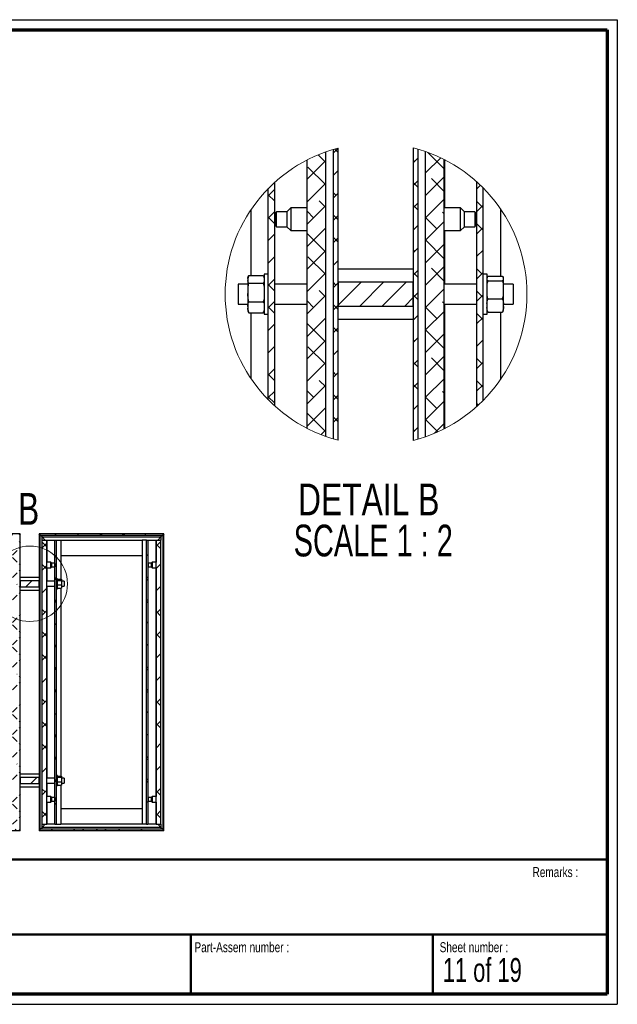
# Paper-space layout 'Section A (Connector)' of a CAD drawing. Header units: millimetres. Extents: x 7 to 291, y 7 to 204.
# Tile 4 of 4: x 171 to 291, y 7 to 204. Entities that reach past the tile are written whole.
import ezdxf

# ---------------------------------------------------------------- set-up
doc = ezdxf.new("R2010")
doc.units = ezdxf.units.MM
for name, color, linetype in [('LAYER1', 7, 'Continuous'), ('LAYER2', 7, 'Continuous'), ('LOGO', 7, 'Continuous')]:
    doc.layers.add(name, color=color, linetype=linetype)
doc.styles.add('SLDTEXTSTYLE1', font='TXT', dxfattribs={"width": 0.75})
doc.styles.add('SLDTEXTSTYLE10', font='TXT', dxfattribs={"width": 0.681818})
doc.styles.add('SLDTEXTSTYLE9', font='TXT', dxfattribs={"width": 0.6875})

# ---------------------------------------------------------------- blocks, each defined once
blk = doc.blocks.new('SW_HATCH_0')
at = {"color": 0, "linetype": 'Continuous', "lineweight": 18}
for p, q in [((-1.27, 66.09), (-2.48, 64.87)), ((-0.67, 66.68), (-1.23, 66.12)), ((7.39, 65.76), (6.89, 65.26)), ((93.03, 66.09), (92.4, 65.46)), ((93.08, 66.14), (93.03, 66.09)), ((93.34, 66.4), (93.14, 66.2)), ((101.27, 65.35), (100.64, 64.72)), ((5.64, 64.01), (5.14, 63.51)), ((91.89, 64.95), (91.27, 64.33)), ((99.39, 63.47), (98.89, 62.97)), ((-0.11, 62.75), (-0.61, 62.25)), ((7.52, 61.4), (6.89, 60.77)), ((93.64, 62.21), (93.14, 61.71)), ((-1.86, 61), (-2.48, 60.38)), ((5.64, 59.52), (5.14, 59.02)), ((91.89, 60.46), (91.27, 59.84)), ((101.27, 60.86), (100.64, 60.23)), ((-0.11, 58.26), (-0.61, 57.76)), ((93.64, 57.72), (93.14, 57.22)), ((99.39, 58.98), (98.89, 58.48)), ((-1.86, 56.51), (-2.48, 55.89)), ((7.52, 56.91), (6.89, 56.28)), ((91.89, 55.97), (91.27, 55.35)), ((101.27, 56.37), (100.64, 55.74)), ((-0.11, 53.77), (-0.61, 53.27)), ((5.64, 55.03), (5.14, 54.53)), ((93.64, 53.23), (93.14, 52.73)), ((99.39, 54.49), (98.89, 53.99)), ((-1.86, 52.02), (-2.48, 51.4)), ((7.52, 52.42), (6.89, 51.79)), ((91.89, 51.48), (91.27, 50.86)), ((101.27, 51.88), (100.64, 51.25)), ((-0.11, 49.28), (-0.61, 48.78)), ((5.64, 50.54), (5.14, 50.04)), ((99.39, 50), (98.89, 49.5)), ((-1.43, 47.96), (-2.01, 47.39)), ((7.49, 47.91), (6.95, 47.36)), ((92.86, 47.96), (92.24, 47.34)), ((93.64, 48.74), (93.14, 48.24)), ((5.64, 46.05), (5.14, 45.55)), ((99.39, 45.51), (98.89, 45.01)), ((-0.11, 44.79), (-0.61, 44.29)), ((93.64, 44.25), (93.14, 43.75)), ((5.64, 41.56), (5.14, 41.06)), ((-0.11, 40.3), (-0.61, 39.8)), ((93.64, 39.76), (93.14, 39.26)), ((99.39, 41.02), (98.89, 40.52)), ((-0.11, 35.81), (-0.61, 35.31)), ((5.64, 37.07), (5.14, 36.57)), ((99.39, 36.53), (98.89, 36.03)), ((93.64, 35.27), (93.14, 34.77)), ((5.64, 32.58), (5.14, 32.08)), ((99.39, 32.04), (98.89, 31.54)), ((-0.11, 31.32), (-0.61, 30.82)), ((93.64, 30.78), (93.14, 30.28)), ((5.64, 28.09), (5.14, 27.59)), ((-0.11, 26.83), (-0.61, 26.33)), ((93.64, 26.29), (93.14, 25.79)), ((99.39, 27.55), (98.89, 27.05)), ((-0.11, 22.34), (-0.61, 21.84)), ((0.52, 22.97), (0.02, 22.47)), ((5.02, 22.98), (4.52, 22.48)), ((5.64, 23.6), (5.14, 23.1)), ((93.64, 21.8), (93.14, 21.3)), ((94.27, 22.42), (93.77, 21.92)), ((98.77, 22.43), (98.27, 21.93)), ((99.39, 23.06), (98.89, 22.56)), ((-0.11, 17.85), (-0.61, 17.35)), ((0.52, 18.48), (0.02, 17.98)), ((5.02, 18.49), (4.52, 17.99)), ((5.64, 19.11), (5.14, 18.61)), ((94.27, 17.93), (93.77, 17.43)), ((98.77, 17.94), (98.27, 17.44)), ((99.39, 18.57), (98.89, 18.07)), ((93.64, 17.31), (93.14, 16.81)), ((0.52, 13.99), (0.02, 13.49)), ((5.02, 14), (4.52, 13.5)), ((5.64, 14.62), (5.14, 14.12)), ((99.39, 14.08), (98.89, 13.58)), ((-0.11, 13.36), (-0.61, 12.86)), ((93.64, 12.82), (93.14, 12.32)), ((94.27, 13.44), (93.77, 12.94)), ((98.77, 13.45), (98.27, 12.95)), ((5.64, 10.13), (5.14, 9.63)), ((-0.11, 8.87), (-0.61, 8.37)), ((0.52, 9.5), (0.02, 9)), ((5.02, 9.51), (4.52, 9.01)), ((93.64, 8.33), (93.14, 7.83)), ((94.27, 8.95), (93.77, 8.45)), ((98.77, 8.96), (98.27, 8.46)), ((99.39, 9.59), (98.89, 9.09)), ((-0.11, 4.38), (-0.59, 3.9)), ((0.52, 5.01), (0.02, 4.51)), ((5.02, 5.02), (4.52, 4.52)), ((5.64, 5.64), (5.14, 5.14)), ((94.27, 4.46), (93.77, 3.96)), ((98.77, 4.47), (98.27, 3.97)), ((99.39, 5.1), (98.89, 4.6)), ((-26.94, 0), (-27.19, -0.25)), ((-22.45, 0), (-22.7, -0.25)), ((-22.45, 0), (-22.45, 0)), ((-17.96, 0), (-18.21, -0.25)), ((-17.71, -0.25), (-17.96, 0)), ((-13.47, 0), (-13.72, -0.25)), ((-13.22, -0.25), (-13.47, 0)), ((-8.98, 0), (-9.23, -0.25)), ((-4.49, 0), (-4.74, -0.25)), ((-4.49, 0), (-4.49, 0)), ((0, 0), (-0.25, -0.25)), ((0.25, -0.25), (0, 0)), ((0.52, 0.52), (0.31, 0.31)), ((4.49, 0), (4.24, -0.25)), ((4.74, -0.25), (4.49, 0)), ((5.02, 0.53), (4.8, 0.31)), ((5.12, 0.62), (5.08, 0.59)), ((8.98, 0), (8.73, -0.25)), ((13.47, 0), (13.22, -0.25)), ((13.47, 0), (13.47, 0)), ((17.96, 0), (17.71, -0.25)), ((18.21, -0.25), (17.96, 0)), ((22.45, 0), (22.2, -0.25)), ((22.7, -0.25), (22.45, 0)), ((26.94, 0), (26.69, -0.25)), ((31.43, 0), (31.18, -0.25)), ((31.43, 0), (31.43, 0)), ((35.92, 0), (35.67, -0.25)), ((36.17, -0.25), (35.92, 0)), ((40.41, 0), (40.16, -0.25)), ((40.66, -0.25), (40.41, 0)), ((44.9, 0), (44.65, -0.25)), ((49.39, 0), (49.14, -0.25)), ((49.39, 0), (49.39, 0)), ((53.88, 0), (53.63, -0.25)), ((54.13, -0.25), (53.88, 0)), ((58.37, 0), (58.12, -0.25)), ((58.62, -0.25), (58.37, 0)), ((62.86, 0), (62.61, -0.25)), ((67.35, 0), (67.1, -0.25)), ((71.84, 0), (71.59, -0.25)), ((72.09, -0.25), (71.84, 0)), ((76.33, 0), (76.08, -0.25)), ((76.58, -0.25), (76.33, 0)), ((80.82, 0), (80.57, -0.25)), ((85.31, 0), (85.06, -0.25)), ((89.8, 0), (89.55, -0.25)), ((90.05, -0.25), (89.8, 0)), ((90.43, 0.62), (90.02, 0.21)), ((94.29, 0), (94.04, -0.25)), ((94.54, -0.25), (94.29, 0)), ((98.78, 0), (98.53, -0.25)), ((99.41, 0.62), (98.83, 0.05)), ((103.27, 0), (103.02, -0.25)), ((107.76, 0), (107.51, -0.25)), ((108.01, -0.25), (107.76, 0)), ((112.25, 0), (112, -0.25)), ((112.5, -0.25), (112.25, 0)), ((116.74, 0), (116.49, -0.25)), ((121.23, 0), (120.98, -0.25)), ((125.72, 0), (125.47, -0.25)), ((125.97, -0.25), (125.72, 0)), ((134.7, 0), (134.45, -0.25)), ((139.19, 0), (138.94, -0.25)), ((143.68, 0), (143.43, -0.25)), ((143.93, -0.25), (143.68, 0)), ((148.17, 0), (147.92, -0.25)), ((148.42, -0.25), (148.17, 0)), ((152.66, 0), (152.41, -0.25)), ((-25.23, -1.71), (-25.55, -1.39)), ((124.33, -1.39), (124.02, -1.71)), ((127.52, -1.79), (127.27, -1.54)), ((131.52, -1.3), (131.27, -1.05)), ((132.82, -2.61), (131.89, -1.68)), ((132.82, -1.88), (131.89, -2.81)), ((155.64, -1.51), (154.71, -2.45)), ((156.27, -0.89), (156.02, -1.14)), ((-25.23, -2.78), (-25.55, -3.1)), ((126.89, -3.32), (125.96, -4.26)), ((127.52, -2.7), (127.27, -2.95)), ((131.52, -3.19), (131.27, -3.44)), ((155.64, -2.98), (154.71, -2.04)), ((156.27, -3.6), (156.02, -3.35)), ((124.33, -5.88), (124.02, -6.2)), ((126.89, -5.66), (125.96, -4.72)), ((131.52, -5.79), (131.34, -5.61)), ((134.7, -4.49), (134.45, -4.24)), ((134.77, -4.43), (134.45, -4.74)), ((153.08, -4.08), (152.77, -4.39)), ((156.27, -5.38), (156.02, -5.63)), ((126.89, -7.81), (125.96, -8.75)), ((127.52, -6.28), (127.27, -6.03)), ((127.52, -7.19), (127.27, -7.44)), ((131.52, -7.68), (131.27, -7.93)), ((132.82, -7.1), (131.89, -6.17)), ((132.82, -6.37), (131.89, -7.3)), ((155.64, -6), (154.71, -6.94)), ((156.27, -8.09), (156.03, -7.86)), ((129.79, -9.41), (128.6, -10.59)), ((134.77, -9.04), (134.45, -8.73)), ((134.77, -8.92), (134.45, -9.23)), ((153.08, -8.57), (152.77, -8.88)), ((153.08, -9.39), (152.77, -9.08)), ((124.33, -10.37), (124.02, -10.69)), ((124.33, -12.08), (124.02, -11.76)), ((126.89, -10.15), (126.85, -10.1)), ((127.52, -10.77), (127.27, -10.52)), ((127.52, -11.68), (127.27, -11.93)), ((132.82, -10.86), (131.89, -11.79)), ((155.64, -10.49), (154.71, -11.43)), ((154.91, -11.23), (154.71, -11.02)), ((156.27, -9.87), (156.02, -10.12)), ((126.89, -12.3), (125.96, -13.24)), ((131.52, -12.17), (131.27, -12.42)), ((134.77, -13.53), (134.45, -13.22)), ((134.77, -13.41), (134.45, -13.72)), ((153.08, -13.06), (152.77, -13.37)), ((153.08, -13.88), (152.77, -13.57)), ((124.33, -14.87), (124.02, -15.18)), ((131.52, -14.77), (131.27, -14.52)), ((132.46, -15.72), (131.89, -15.15)), ((132.82, -15.35), (131.89, -16.28)), ((155.64, -14.98), (154.71, -15.92)), ((155.64, -16.45), (154.71, -15.51)), ((156.27, -14.36), (156.02, -14.61)), ((124.33, -16.57), (124.02, -16.25)), ((126.89, -16.79), (125.96, -17.73)), ((127.52, -16.17), (127.27, -16.42)), ((131.52, -16.66), (131.27, -16.91)), ((153.08, -17.55), (152.77, -17.86)), ((156.27, -17.07), (156.02, -16.82)), ((124.33, -19.36), (124.02, -19.67)), ((126.89, -19.13), (125.96, -18.19)), ((127.52, -19.75), (127.27, -19.5)), ((131.52, -19.26), (131.27, -19.01)), ((132.82, -20.57), (131.89, -19.64)), ((134.77, -17.9), (134.45, -18.21)), ((155.64, -19.47), (154.71, -20.41)), ((156.27, -18.85), (156.02, -19.1)), ((126.89, -21.28), (125.96, -22.22)), ((127.52, -20.66), (127.27, -20.91)), ((131.52, -21.15), (131.27, -21.4)), ((132.82, -19.84), (131.89, -20.77)), ((155.64, -20.94), (154.71, -20)), ((156.27, -21.56), (156.02, -21.31)), ((126.89, -23.62), (125.96, -22.68)), ((131.52, -23.75), (131.34, -23.57)), ((134.7, -22.45), (134.45, -22.2)), ((134.77, -22.39), (134.45, -22.7)), ((153.08, -22.04), (152.77, -22.35)), ((156.27, -23.34), (156.02, -23.59)), ((124.33, -23.85), (124.02, -24.16)), ((127.52, -24.24), (127.27, -23.99)), ((127.52, -25.15), (127.27, -25.4)), ((132.82, -25.06), (131.89, -24.13)), ((132.82, -24.33), (131.89, -25.26)), ((155.64, -23.96), (154.71, -24.9)), ((126.89, -25.77), (125.96, -26.71)), ((131.52, -25.64), (131.27, -25.89)), ((134.77, -27), (134.45, -26.69)), ((134.77, -26.88), (134.45, -27.19)), ((153.08, -26.53), (152.77, -26.84)), ((153.08, -27.36), (152.77, -27.04)), ((156.27, -26.05), (156.03, -25.82)), ((124.33, -28.34), (124.02, -28.65)), ((126.89, -28.11), (126.85, -28.06)), ((127.52, -28.73), (127.27, -28.48)), ((132.82, -28.82), (131.89, -29.75)), ((155.64, -28.45), (154.71, -29.39)), ((154.91, -29.19), (154.71, -28.98)), ((156.27, -27.83), (156.02, -28.08)), ((124.33, -30.04), (124.02, -29.72)), ((126.89, -30.26), (125.96, -31.2)), ((127.52, -29.64), (127.27, -29.89)), ((131.52, -30.13), (131.27, -30.38)), ((134.77, -31.49), (134.45, -31.18)), ((134.77, -31.37), (134.45, -31.68)), ((153.08, -31.02), (152.77, -31.33)), ((124.33, -32.83), (124.02, -33.14)), ((131.52, -32.73), (131.27, -32.48)), ((132.46, -33.68), (131.89, -33.11)), ((132.82, -33.31), (131.89, -34.24)), ((153.08, -31.85), (152.77, -31.53)), ((155.64, -32.94), (154.71, -33.88)), ((155.64, -34.41), (154.71, -33.47)), ((156.27, -32.32), (156.02, -32.57)), ((124.33, -34.53), (124.02, -34.21)), ((126.89, -34.75), (125.96, -35.69)), ((127.52, -34.13), (127.27, -34.38)), ((131.52, -34.62), (131.27, -34.87)), ((156.27, -35.03), (156.02, -34.78)), ((124.33, -37.32), (124.02, -37.63)), ((126.89, -37.09), (125.96, -36.16)), ((131.52, -37.22), (131.27, -36.97)), ((134.77, -35.86), (134.45, -36.17)), ((153.08, -35.51), (152.77, -35.82)), ((156.27, -36.81), (156.02, -37.06)), ((126.89, -39.24), (125.96, -40.18)), ((127.52, -37.71), (127.27, -37.46)), ((127.52, -38.62), (127.27, -38.87)), ((131.52, -39.11), (131.27, -39.36)), ((132.82, -38.53), (131.89, -37.6)), ((132.82, -37.8), (131.89, -38.73)), ((155.64, -37.43), (154.71, -38.37)), ((155.64, -38.9), (154.71, -37.96)), ((156.27, -39.52), (156.02, -39.27)), ((126.89, -41.58), (125.96, -40.65)), ((134.7, -40.41), (134.45, -40.16)), ((134.77, -40.35), (134.45, -40.66)), ((153.08, -40), (152.77, -40.31)), ((156.27, -41.3), (156.02, -41.55)), ((124.33, -41.81), (124.02, -42.12)), ((127.52, -42.2), (127.27, -41.95)), ((127.52, -43.11), (127.27, -43.36)), ((131.52, -41.71), (131.34, -41.53)), ((132.82, -43.02), (131.89, -42.09)), ((132.82, -42.29), (131.89, -43.22)), ((155.64, -41.92), (154.71, -42.86)), ((126.89, -43.73), (125.96, -44.67)), ((131.52, -43.6), (131.27, -43.85)), ((134.77, -44.96), (134.45, -44.65)), ((134.77, -44.84), (134.45, -45.15)), ((153.08, -44.49), (152.77, -44.8)), ((153.08, -45.32), (152.77, -45)), ((156.27, -44.01), (156.03, -43.78)), ((124.33, -46.3), (124.02, -46.61)), ((126.89, -46.07), (126.85, -46.02)), ((127.52, -46.69), (127.27, -46.44)), ((132.82, -46.78), (131.89, -47.71)), ((155.64, -46.41), (154.71, -47.35)), ((154.91, -47.15), (154.71, -46.94)), ((156.27, -45.79), (156.02, -46.04)), ((124.33, -48), (124.02, -47.68)), ((126.89, -48.22), (125.96, -49.16)), ((127.52, -47.6), (127.27, -47.85)), ((130.82, -48.78), (129.64, -49.97)), ((131.52, -48.09), (131.27, -48.34)), ((134.77, -49.45), (134.45, -49.14)), ((153.08, -48.98), (152.77, -49.29)), ((124.33, -50.79), (124.02, -51.1)), ((131.52, -50.69), (131.27, -50.44)), ((132.46, -51.64), (131.89, -51.07)), ((134.77, -49.33), (134.45, -49.64)), ((153.08, -49.81), (152.77, -49.49)), ((155.64, -50.9), (154.71, -51.84)), ((156.27, -50.28), (156.02, -50.53)), ((124.33, -52.49), (124.02, -52.17)), ((126.89, -52.71), (125.96, -53.65)), ((127.52, -52.09), (127.27, -52.34)), ((131.52, -52.58), (131.27, -52.83)), ((132.82, -51.27), (131.89, -52.2)), ((155.64, -52.37), (154.71, -51.43)), ((156.27, -52.99), (156.02, -52.74)), ((126.89, -55.05), (125.96, -54.12)), ((131.52, -55.18), (131.27, -54.93)), ((134.77, -53.82), (134.45, -54.13)), ((153.08, -53.47), (152.77, -53.78)), ((156.27, -54.77), (156.02, -55.02)), ((-25.23, -56.66), (-25.55, -56.98)), ((124.33, -55.28), (124.02, -55.59)), ((127.52, -55.67), (127.27, -55.42)), ((127.52, -56.58), (127.27, -56.83)), ((131.52, -57.07), (131.27, -57.32)), ((132.82, -56.49), (131.89, -55.56)), ((132.82, -55.76), (131.89, -56.69)), ((155.64, -55.39), (154.71, -56.33)), ((155.64, -56.86), (154.71, -55.93)), ((-27.19, -58.12), (-27.34, -57.98)), ((126.89, -57.2), (125.97, -58.12)), ((134.46, -58.12), (134.45, -58.12)), ((153.08, -57.96), (152.91, -58.12)), ((156.27, -57.48), (156.02, -57.23)), ((-27.69, -59.12), (-27.94, -59.38)), ((-23.2, -59.12), (-23.45, -59.38)), ((-21.45, -59.38), (-21.7, -59.12)), ((-18.71, -59.12), (-18.96, -59.38)), ((-16.96, -59.38), (-17.21, -59.12)), ((-14.22, -59.12), (-14.47, -59.38)), ((-9.73, -59.12), (-9.98, -59.38)), ((-5.24, -59.12), (-5.49, -59.38)), ((-3.49, -59.38), (-3.74, -59.12)), ((-0.75, -59.12), (-1, -59.38)), ((1, -59.38), (0.75, -59.12)), ((3.74, -59.12), (3.49, -59.38)), ((8.23, -59.12), (7.98, -59.38)), ((12.72, -59.12), (12.47, -59.38)), ((14.47, -59.38), (14.22, -59.12)), ((17.21, -59.12), (16.96, -59.38)), ((18.96, -59.38), (18.71, -59.12)), ((21.7, -59.12), (21.45, -59.38)), ((26.19, -59.12), (25.94, -59.38)), ((30.68, -59.12), (30.43, -59.38)), ((32.43, -59.38), (32.18, -59.12)), ((35.17, -59.12), (34.92, -59.38)), ((36.92, -59.38), (36.67, -59.12)), ((39.66, -59.12), (39.41, -59.38)), ((44.15, -59.12), (43.9, -59.38)), ((48.64, -59.12), (48.39, -59.38)), ((50.39, -59.38), (50.14, -59.12)), ((53.13, -59.12), (52.88, -59.38)), ((54.88, -59.38), (54.63, -59.12)), ((57.62, -59.12), (57.37, -59.38)), ((62.11, -59.12), (61.86, -59.38)), ((66.6, -59.12), (66.35, -59.38)), ((68.36, -59.38), (68.11, -59.12)), ((71.09, -59.12), (70.84, -59.38)), ((72.85, -59.38), (72.6, -59.12)), ((75.58, -59.12), (75.33, -59.38)), ((80.07, -59.12), (79.82, -59.38)), ((84.56, -59.12), (84.31, -59.38)), ((86.32, -59.38), (86.07, -59.12)), ((89.05, -59.12), (88.8, -59.38)), ((90.81, -59.38), (90.56, -59.12)), ((93.54, -59.12), (93.29, -59.38)), ((98.03, -59.12), (97.78, -59.38)), ((102.52, -59.12), (102.27, -59.38)), ((104.28, -59.38), (104.03, -59.12)), ((107.01, -59.12), (106.76, -59.38)), ((108.77, -59.38), (108.52, -59.12)), ((111.5, -59.12), (111.25, -59.38)), ((115.99, -59.12), (115.74, -59.38)), ((120.48, -59.12), (120.23, -59.38)), ((122.24, -59.38), (121.99, -59.12)), ((124.97, -59.12), (124.72, -59.38)), ((126.73, -59.38), (126.48, -59.12)), ((133.95, -59.12), (133.7, -59.38)), ((138.44, -59.12), (138.19, -59.38)), ((140.2, -59.38), (139.95, -59.12)), ((142.93, -59.12), (142.68, -59.38)), ((144.69, -59.38), (144.44, -59.12)), ((147.42, -59.12), (147.17, -59.38)), ((151.91, -59.12), (151.66, -59.38)), ((156.21, -59.32), (156.15, -59.38)), ((156.27, -59.26), (156.21, -59.32))]:
    blk.add_line(p, q, dxfattribs=at)
blk = doc.blocks.new('SW_HATCH_1')
at = {"color": 0, "linetype": 'Continuous', "lineweight": 18}
for p, q in [((12.75, 8.26), (11.75, 7.26)), ((12.75, 7.39), (12.05, 8.09)), ((10.07, 5.58), (8.72, 6.92)), ((28.75, 6.3), (27.75, 5.3)), ((33.27, 6.33), (30.25, 3.31)), ((33.98, 4.11), (30.68, 7.42)), ((10.25, 5.76), (6.52, 2.03)), ((10.25, 0.91), (6.7, 4.46)), ((28.03, 5.58), (27.75, 5.86)), ((12.75, 3.77), (11.75, 2.77)), ((33.98, 2.55), (30.25, -1.18)), ((33.98, -0.38), (31.4, 2.21)), ((0, 0), (-1.25, -1.25)), ((10.25, 1.27), (6.52, -2.46)), ((28.75, 1.81), (27.75, 0.81)), ((28.75, 0.37), (27.75, 1.37)), ((41.25, 0.83), (40.5, 0.09)), ((0, -2.31), (-1.25, -1.06)), ((12.31, -1.16), (11.75, -0.59)), ((12.75, -0.72), (11.75, -1.72)), ((30.27, -1.16), (30.25, -1.13)), ((33.98, -1.94), (30.25, -5.67)), ((10.25, -3.22), (6.52, -6.95)), ((10.25, -3.58), (8.95, -2.28)), ((28.75, -2.68), (27.75, -3.68)), ((28.75, -4.12), (27.75, -3.12)), ((41.75, -3.65), (40.5, -2.4)), ((41.75, -3.15), (40.5, -4.4)), ((0, -4.49), (-1.25, -5.74)), ((0, -6.8), (-1.25, -5.55)), ((7.82, -5.65), (6.52, -4.34)), ((12.75, -6.08), (11.75, -5.08)), ((12.75, -5.21), (11.75, -6.21)), ((32.52, -7.89), (30.25, -5.62)), ((33.98, -4.87), (33.64, -4.52)), ((10.25, -7.71), (6.52, -11.44)), ((28.75, -7.17), (27.75, -8.17)), ((33.98, -6.43), (30.25, -10.16)), ((41.75, -8.14), (40.5, -6.89)), ((41.75, -7.64), (40.5, -8.89)), ((0, -8.98), (-1.25, -10.23)), ((10.07, -12.38), (6.52, -8.83)), ((12.75, -10.57), (11.75, -9.57)), ((12.75, -9.7), (11.75, -10.7)), ((0, -11.29), (-0.03, -11.26)), ((28.75, -11.66), (27.75, -12.66)), ((33.98, -13.85), (30.25, -10.11)), ((33.98, -10.92), (30.25, -14.65)), ((0, -13.47), (-1.25, -14.72)), ((10.25, -12.2), (6.52, -15.93)), ((10.25, -17.05), (6.7, -13.5)), ((28.03, -12.38), (27.75, -12.1)), ((41.75, -12.13), (40.5, -13.38)), ((-1.16, -14.63), (-1.25, -14.53)), ((12.75, -14.19), (11.75, -15.19)), ((33.98, -15.41), (30.25, -19.14)), ((33.98, -18.34), (31.4, -15.75)), ((10.25, -16.69), (6.52, -20.42)), ((28.75, -16.15), (27.75, -17.15)), ((28.75, -17.59), (27.75, -16.59)), ((41.5, -16.87), (40.5, -15.87)), ((41.75, -16.62), (40.5, -17.87)), ((0, -17.96), (-1.25, -19.21)), ((0, -20.27), (-1.25, -19.02)), ((12.31, -19.12), (11.75, -18.55)), ((12.75, -18.68), (11.75, -19.68)), ((12.86, -18.57), (12.75, -18.68)), ((17.35, -18.57), (12.75, -23.17)), ((21.84, -18.57), (17.08, -23.33)), ((26.33, -18.57), (21.57, -23.33)), ((30.27, -19.12), (30.25, -19.09)), ((10.25, -21.18), (6.52, -24.91)), ((10.25, -21.54), (8.95, -20.24)), ((27.75, -21.64), (26.06, -23.33)), ((28.75, -20.64), (27.75, -21.64)), ((28.75, -22.08), (27.75, -21.08)), ((33.98, -19.9), (30.25, -23.63)), ((41.75, -21.61), (40.5, -20.36)), ((41.75, -21.11), (40.5, -22.36)), ((0, -22.45), (-1.25, -23.7)), ((0, -24.76), (-1.25, -23.51)), ((7.82, -23.61), (6.52, -22.3)), ((12.75, -24.04), (11.75, -23.04)), ((12.75, -23.17), (11.75, -24.17)), ((32.52, -25.85), (30.25, -23.58)), ((33.98, -22.83), (33.64, -22.48)), ((28.75, -25.13), (27.75, -26.13)), ((33.98, -24.39), (30.25, -28.12)), ((41.75, -26.1), (40.5, -24.85)), ((41.75, -25.6), (40.5, -26.85)), ((0, -26.94), (-1.25, -28.19)), ((10.25, -25.67), (6.52, -29.4)), ((10.07, -30.34), (6.52, -26.79)), ((12.75, -28.53), (11.75, -27.53)), ((0, -29.25), (-0.03, -29.22)), ((12.75, -27.66), (11.75, -28.66)), ((33.98, -31.81), (30.25, -28.07)), ((33.98, -28.88), (30.25, -32.61)), ((0, -31.43), (-1.25, -32.68)), ((10.25, -30.16), (6.52, -33.9)), ((10.25, -35.01), (6.7, -31.46)), ((28.75, -29.62), (27.75, -30.62)), ((28.03, -30.34), (27.75, -30.06)), ((41.75, -30.09), (40.5, -31.34)), ((-1.16, -32.59), (-1.25, -32.49)), ((12.75, -32.15), (11.75, -33.15)), ((33.98, -33.37), (30.25, -37.1)), ((10.25, -34.65), (6.52, -38.39)), ((28.75, -34.11), (27.75, -35.11)), ((28.75, -35.55), (27.75, -34.55)), ((33.98, -36.3), (31.4, -33.71)), ((41.5, -34.83), (40.5, -33.83)), ((41.75, -34.58), (40.5, -35.83)), ((0, -35.92), (-1.25, -37.17)), ((0, -38.23), (-1.25, -36.98)), ((12.31, -37.08), (11.75, -36.51)), ((12.75, -36.64), (11.75, -37.64)), ((30.27, -37.08), (30.25, -37.05)), ((10.25, -39.14), (6.52, -42.88)), ((10.25, -39.5), (8.95, -38.2)), ((28.75, -38.6), (27.75, -39.6)), ((28.75, -40.04), (27.75, -39.04)), ((33.98, -37.86), (30.25, -41.59)), ((41.75, -39.57), (40.5, -38.32)), ((41.75, -39.07), (40.5, -40.32)), ((0, -40.41), (-1.25, -41.66)), ((7.82, -41.57), (6.52, -40.26)), ((12.75, -42), (11.75, -41)), ((12.75, -41.13), (11.75, -42.13)), ((33.98, -40.79), (33.64, -40.45)), ((0, -42.72), (-1.25, -41.47)), ((28.75, -43.09), (27.75, -44.09)), ((32.52, -43.81), (30.25, -41.54)), ((33.98, -42.35), (30.25, -46.08)), ((40.82, -43.13), (40.5, -42.81)), ((10.25, -43.63), (6.52, -47.37)), ((10.07, -48.3), (6.52, -44.75)), ((12.75, -46.49), (11.75, -45.49)), ((12.75, -45.62), (11.75, -46.62)), ((32.71, -48.49), (30.25, -46.03)), ((33.98, -46.84), (32.03, -48.79)), ((10.25, -48.12), (9.31, -49.06)), ((28.75, -47.58), (27.75, -48.58)), ((28.03, -48.3), (27.75, -48.02)), ((12.75, -50.11), (12.7, -50.16))]:
    blk.add_line(p, q, dxfattribs=at)
blk = doc.blocks.new('SW_NOTE_0_21')
at = {"layer": 'LOGO', "color": 0, "char_height": 6.35, "attachment_point": 2}
for s, insert, style in [('DETAIL B', (16.57, 8.19), 'SLDTEXTSTYLE1'), ('SCALE 1 : 2', (17.48, -0.03), 'SLDTEXTSTYLE10')]:
    blk.add_mtext(s, dxfattribs=dict(at, insert=insert, style=style))

psp = doc.layouts.new('Section A (Connector)')

# ---------------------------------------------------------------- linework, layer by layer
at = {"color": 7, "linetype": 'Continuous', "lineweight": 25}
for p, q in [((232.2, 120.4), (232.2, 177.33)), ((233.7, 177.82), (233.7, 119.92)), ((234.7, 119.64), (234.7, 178.09)), ((249.7, 178.14), (249.7, 119.59)), ((250.7, 119.87), (250.7, 177.87)), ((252.2, 120.34), (252.2, 177.39)), ((228.45, 175.71), (228.45, 166.12)), ((228.46, 122.02), (228.46, 175.71)), ((255.93, 121.93), (255.93, 175.8)), ((255.95, 175.79), (255.95, 166.12)), ((220.7, 127.75), (220.7, 169.98)), ((221.95, 171.19), (221.95, 126.54)), ((262.45, 126.39), (262.45, 171.34)), ((263.7, 127.58), (263.7, 170.16)), ((217.2, 165.67), (217.2, 152.6)), ((225.2, 166.12), (224.45, 165.37)), ((228.46, 166.12), (225.2, 166.12)), ((225.2, 166.12), (225.2, 161.62)), ((259.2, 166.12), (255.93, 166.12)), ((259.95, 165.37), (259.2, 166.12)), ((259.2, 163.87), (259.2, 166.12)), ((267.2, 165.93), (267.2, 152.48)), ((222.35, 165.37), (222.2, 165.21)), ((222.2, 162.53), (222.2, 165.21)), ((224.45, 165.37), (222.35, 165.37)), ((222.35, 162.37), (222.35, 165.37)), ((224.45, 165.37), (224.45, 162.37)), ((259.2, 161.62), (259.2, 163.87)), ((262.05, 165.37), (259.95, 165.37)), ((259.95, 163.87), (259.95, 165.37)), ((259.95, 162.37), (259.95, 163.87)), ((262.2, 165.21), (262.05, 165.37)), ((262.05, 165.37), (262.05, 162.37)), ((262.2, 165.21), (262.2, 162.53)), ((222.2, 162.53), (222.35, 162.37)), ((222.35, 162.37), (224.45, 162.37)), ((224.45, 162.37), (225.2, 161.62)), ((225.2, 161.62), (228.46, 161.62)), ((228.45, 161.62), (228.45, 150.87)), ((255.93, 161.62), (259.2, 161.62)), ((255.95, 161.62), (255.95, 150.87)), ((259.2, 161.62), (259.95, 162.37)), ((259.95, 162.37), (262.05, 162.37)), ((262.05, 162.37), (262.2, 162.53)), ((249.7, 153.87), (234.7, 153.87)), ((216.65, 151.83), (216.65, 152.12)), ((216.65, 149.19), (216.65, 151.83)), ((216.84, 152.6), (219.7, 152.6)), ((219.7, 152.6), (219.81, 152.43)), ((220.7, 152.87), (219.9, 152.87)), ((219.9, 152.87), (219.9, 144.87)), ((264.5, 152.87), (263.7, 152.87)), ((264.5, 149.48), (264.5, 152.87)), ((264.69, 152.48), (267.55, 152.48)), ((267.75, 152.12), (267.75, 152.01)), ((267.75, 152.01), (267.75, 149.74)), ((216.65, 150.87), (214.7, 150.87)), ((214.7, 150.87), (214.7, 146.87)), ((216.84, 151.05), (219.7, 151.05)), ((228.46, 150.87), (221.95, 150.87)), ((249.7, 151.24), (234.7, 151.24)), ((234.7, 151.24), (234.7, 146.49)), ((249.7, 146.49), (249.7, 151.24)), ((262.45, 150.87), (255.93, 150.87)), ((264.69, 151.55), (267.55, 151.55)), ((269.7, 150.87), (267.75, 150.87)), ((267.75, 149.74), (267.75, 146.59)), ((269.7, 150.87), (269.7, 146.87)), ((216.65, 146.22), (216.65, 149.19)), ((264.5, 144.87), (264.5, 149.48)), ((264.69, 147.93), (267.55, 147.93)), ((214.7, 146.87), (216.65, 146.87)), ((216.65, 145.62), (216.65, 146.22)), ((216.84, 147.32), (219.7, 147.32)), ((221.95, 146.87), (228.46, 146.87)), ((228.45, 146.87), (228.45, 122.03)), ((234.7, 146.49), (249.7, 146.49)), ((255.93, 146.87), (262.45, 146.87)), ((255.95, 146.87), (255.95, 121.94)), ((267.75, 146.87), (269.7, 146.87)), ((267.75, 146.59), (267.75, 145.62)), ((216.73, 145.3), (216.84, 145.13)), ((216.84, 145.13), (219.7, 145.13)), ((217.2, 145.13), (217.2, 132.06)), ((219.7, 145.13), (219.81, 145.3)), ((219.9, 144.87), (220.7, 144.87)), ((234.7, 143.87), (249.7, 143.87)), ((263.7, 144.87), (264.5, 144.87)), ((264.69, 145.25), (267.55, 145.25)), ((267.2, 145.25), (267.2, 131.8)), ((171.07, 100.92), (47.18, 100.92)), ((171.07, 100.92), (170.82, 100.67)), ((171.07, 41.55), (171.07, 100.92)), ((174.82, 100.92), (174.82, 41.55)), ((175.07, 100.67), (174.82, 100.92)), ((199.82, 100.92), (174.82, 100.92)), ((175.07, 41.8), (175.07, 100.67)), ((175.45, 100.3), (175.07, 100.67)), ((175.07, 100.67), (199.57, 100.67)), ((199.57, 100.67), (199.2, 100.3)), ((199.82, 100.92), (199.57, 100.67)), ((199.57, 100.67), (199.57, 41.8)), ((199.82, 41.55), (199.82, 100.92)), ((175.45, 99.67), (175.45, 100.3)), ((176.07, 99.67), (175.45, 100.3)), ((175.45, 100.3), (199.2, 100.3)), ((175.45, 42.8), (175.45, 99.67)), ((175.45, 99.67), (176.38, 99.67)), ((176.38, 42.8), (176.38, 99.67)), ((176.38, 99.67), (176.38, 95.23)), ((176.38, 99.67), (176.38, 99.67)), ((176.38, 99.67), (178.01, 99.67)), ((178.01, 42.8), (178.01, 99.67)), ((178.01, 99.67), (178.32, 99.67)), ((178.32, 42.8), (178.32, 99.67)), ((178.32, 99.67), (179.2, 99.67)), ((179.2, 99.67), (179.2, 91.82)), ((179.2, 99.67), (195.45, 99.67)), ((195.45, 99.67), (195.45, 42.8)), ((196.32, 99.67), (195.45, 99.67)), ((196.32, 42.8), (196.32, 99.67)), ((196.32, 99.67), (196.63, 99.67)), ((196.63, 99.67), (196.63, 42.8)), ((196.63, 99.67), (198.26, 99.67)), ((198.26, 42.8), (198.26, 99.67)), ((198.26, 99.67), (199.2, 99.67)), ((198.26, 99.67), (198.26, 95.23)), ((198.26, 99.67), (198.26, 99.67)), ((199.2, 100.3), (198.57, 99.67)), ((199.2, 100.3), (199.2, 99.67)), ((199.2, 42.8), (199.2, 99.67)), ((179.2, 96.55), (195.45, 96.55)), ((177.2, 95.23), (176.38, 95.23)), ((177.38, 95.05), (177.2, 95.23)), ((177.2, 94.67), (177.2, 95.23)), ((177.2, 94.11), (177.2, 94.67)), ((177.91, 95.05), (177.38, 95.05)), ((177.38, 94.67), (177.38, 95.05)), ((177.38, 94.3), (177.38, 94.67)), ((177.95, 95.01), (177.91, 95.05)), ((177.91, 95.05), (177.91, 94.3)), ((177.95, 95.01), (177.95, 94.34)), ((196.73, 95.05), (196.7, 95.01)), ((196.7, 94.34), (196.7, 95.01)), ((197.26, 95.05), (196.73, 95.05)), ((196.73, 94.3), (196.73, 95.05)), ((197.45, 95.23), (197.26, 95.05)), ((197.26, 95.05), (197.26, 94.3)), ((198.26, 95.23), (197.45, 95.23)), ((197.45, 95.23), (197.45, 94.11)), ((176.38, 94.11), (177.2, 94.11)), ((176.38, 94.11), (176.38, 91.42)), ((177.2, 94.11), (177.38, 94.3)), ((177.38, 94.3), (177.91, 94.3)), ((177.91, 94.3), (177.95, 94.34)), ((196.7, 94.34), (196.73, 94.3)), ((196.73, 94.3), (197.26, 94.3)), ((197.26, 94.3), (197.45, 94.11)), ((197.45, 94.11), (198.26, 94.11)), ((198.26, 94.11), (198.26, 48.36)), ((174.82, 92.17), (171.07, 92.17)), ((174.82, 91.52), (171.07, 91.52)), ((171.07, 91.52), (171.07, 90.33)), ((174.82, 90.33), (174.82, 91.52)), ((178.01, 91.42), (176.38, 91.42)), ((178.52, 91.92), (178.32, 91.92)), ((178.52, 91.07), (178.52, 91.92)), ((178.52, 89.92), (178.52, 91.07)), ((178.57, 91.82), (179.29, 91.82)), ((178.57, 91.59), (179.29, 91.59)), ((178.57, 90.69), (179.29, 90.69)), ((179.33, 91.73), (179.33, 91.71)), ((179.33, 91.71), (179.33, 91.14)), ((179.82, 91.42), (179.33, 91.42)), ((179.33, 91.14), (179.33, 90.35)), ((179.82, 91.42), (179.82, 90.42)), ((171.07, 90.33), (174.82, 90.33)), ((171.07, 89.67), (174.82, 89.67)), ((176.38, 90.42), (178.01, 90.42)), ((176.38, 90.42), (176.38, 52.05)), ((178.32, 89.92), (178.52, 89.92)), ((178.57, 90.02), (179.29, 90.02)), ((179.2, 90.02), (179.2, 52.45)), ((179.33, 90.42), (179.82, 90.42)), ((179.33, 90.35), (179.33, 90.11)), ((174.82, 52.8), (171.07, 52.8)), ((174.82, 52.14), (171.07, 52.14)), ((171.07, 52.14), (171.07, 50.95)), ((174.82, 50.95), (174.82, 52.14)), ((178.01, 52.05), (176.38, 52.05)), ((178.52, 52.55), (178.32, 52.55)), ((178.52, 51.7), (178.52, 52.55)), ((178.52, 50.55), (178.52, 51.7)), ((178.57, 52.45), (179.29, 52.45)), ((178.57, 52.22), (179.29, 52.22)), ((178.57, 51.31), (179.29, 51.31)), ((179.33, 52.36), (179.33, 52.33)), ((179.33, 52.33), (179.33, 51.76)), ((179.82, 52.05), (179.33, 52.05)), ((179.33, 51.76), (179.33, 50.98)), ((179.82, 52.05), (179.82, 51.05)), ((171.07, 50.95), (174.82, 50.95)), ((171.07, 50.3), (174.82, 50.3)), ((176.38, 51.05), (178.01, 51.05)), ((176.38, 51.05), (176.38, 48.36)), ((178.32, 50.55), (178.52, 50.55)), ((178.57, 50.64), (179.29, 50.64)), ((179.2, 50.64), (179.2, 42.8)), ((179.33, 51.05), (179.82, 51.05)), ((179.33, 50.98), (179.33, 50.73)), ((177.2, 48.36), (176.38, 48.36)), ((177.38, 48.17), (177.2, 48.36)), ((177.2, 47.8), (177.2, 48.36)), ((177.2, 47.23), (177.2, 47.8)), ((177.2, 47.23), (177.38, 47.42)), ((177.91, 48.17), (177.38, 48.17)), ((177.38, 47.8), (177.38, 48.17)), ((177.38, 47.42), (177.38, 47.8)), ((177.38, 47.42), (177.91, 47.42)), ((177.95, 48.13), (177.91, 48.17)), ((177.91, 48.17), (177.91, 47.42)), ((177.91, 47.42), (177.95, 47.46)), ((177.95, 48.13), (177.95, 47.46)), ((196.73, 48.17), (196.7, 48.13)), ((196.7, 47.46), (196.7, 48.13)), ((196.7, 47.46), (196.73, 47.42)), ((197.26, 48.17), (196.73, 48.17)), ((196.73, 47.42), (196.73, 48.17)), ((196.73, 47.42), (197.26, 47.42)), ((197.45, 48.36), (197.26, 48.17)), ((197.26, 48.17), (197.26, 47.42)), ((197.26, 47.42), (197.45, 47.23)), ((198.26, 48.36), (197.45, 48.36)), ((197.45, 48.36), (197.45, 47.23)), ((176.38, 47.23), (177.2, 47.23)), ((176.38, 47.23), (176.38, 42.8)), ((195.45, 45.92), (179.2, 45.92)), ((197.45, 47.23), (198.26, 47.23)), ((198.26, 47.23), (198.26, 42.8)), ((14.82, 41.55), (171.07, 41.55)), ((170.82, 41.8), (171.07, 41.55)), ((174.82, 41.55), (175.07, 41.8)), ((174.82, 41.55), (199.82, 41.55)), ((175.07, 41.8), (175.45, 42.17)), ((199.57, 41.8), (175.07, 41.8)), ((175.45, 42.17), (175.45, 42.8)), ((175.45, 42.17), (176.07, 42.8)), ((175.45, 42.8), (176.38, 42.8)), ((199.2, 42.17), (175.45, 42.17)), ((176.38, 42.8), (176.38, 42.8)), ((178.01, 42.8), (176.38, 42.8)), ((178.01, 42.8), (178.32, 42.8)), ((178.32, 42.8), (179.2, 42.8)), ((195.45, 42.8), (179.2, 42.8)), ((196.32, 42.8), (195.45, 42.8)), ((196.32, 42.8), (196.63, 42.8)), ((198.26, 42.8), (196.63, 42.8)), ((198.26, 42.8), (199.2, 42.8)), ((198.26, 42.8), (198.26, 42.8)), ((198.57, 42.8), (199.2, 42.17)), ((199.2, 42.8), (199.2, 42.17)), ((199.2, 42.17), (199.57, 41.8)), ((199.57, 41.8), (199.82, 41.55))]:
    psp.add_line(p, q, dxfattribs=at)
at = {"color": 7, "linetype": 'Continuous', "lineweight": 25, "flags": 128}
psp.add_lwpolyline([(219.85, 152.38), (219.84, 152.4), (219.82, 152.44)], dxfattribs=at)
at = {"color": 7, "linetype": 'Continuous', "lineweight": 18}
psp.add_circle((172.97, 90.92), 7.55, dxfattribs=at)
for start, end in [(104.5497, 255.4503), (360, 75.7869), (284.2132, 360)]:
    psp.add_arc((242.28, 148.87), 30.2, start, end, dxfattribs=at)
at = {"color": 7, "linetype": 'Continuous', "lineweight": 25}
for centre, radius, start, end in [((217.4, 152.12), 0.75, 154.6518, 180.0018), ((219.15, 152.12), 0.749, 359.9924, 15.2068), ((265.25, 152.12), 0.754, 171.5605, 179.975), ((266.99, 152.12), 0.753, 0.0097, 8.4013), ((217.4, 145.62), 0.75, 180.0048, 205.3757), ((219.15, 145.62), 0.75, 334.332, 359.9968), ((265.25, 145.62), 0.753, 180.0249, 188.5096), ((267, 145.62), 0.746, 351.5932, 0.0212), ((178.71, 91.73), 0.187, 171.5394, 180), ((179.15, 91.73), 0.188, 0, 8.4212), ((178.71, 90.11), 0.187, 180, 188.5138), ((179.15, 90.11), 0.188, 351.6158, 0), ((178.71, 52.36), 0.187, 171.5394, 180), ((179.15, 52.36), 0.188, 0, 8.4212), ((178.71, 50.73), 0.187, 180, 188.5138), ((179.15, 50.73), 0.188, 351.6158, 0)]:
    psp.add_arc(centre, radius, start, end, dxfattribs=at)
for points, knots in [([(216.65, 151.83), (216.63, 152.03), (216.62, 152.32), (216.79, 152.54), (216.84, 152.6)], [0, 0, 0, 0, 0.705617, 1, 1, 1, 1]), ([(216.84, 151.05), (216.78, 151.13), (216.62, 151.35), (216.63, 151.64), (216.65, 151.83)], [0, 0, 0, 0, 0.340047, 1, 1, 1, 1]), ([(219.9, 151.83), (219.91, 151.62), (219.93, 151.34), (219.75, 151.12), (219.7, 151.05)], [0, 0, 0, 0, 0.70568, 1, 1, 1, 1]), ([(264.69, 151.55), (264.63, 151.59), (264.48, 151.7), (264.49, 151.89), (264.5, 152.01)], [0, 0, 0, 0, 0.385596, 1, 1, 1, 1]), ([(264.53, 152.22), (264.53, 152.27), (264.54, 152.39), (264.63, 152.45), (264.69, 152.48)], [0, 0, 0, 0, 0.436554, 1, 1, 1, 1]), ([(267.55, 152.48), (267.61, 152.44), (267.76, 152.33), (267.75, 152.13), (267.75, 152.01)], [0, 0, 0, 0, 0.385632, 1, 1, 1, 1]), ([(267.75, 152.01), (267.75, 151.88), (267.76, 151.69), (267.61, 151.58), (267.55, 151.55)], [0, 0, 0, 0, 0.659587, 1, 1, 1, 1]), ([(216.65, 149.19), (216.65, 149.43), (216.65, 149.93), (216.67, 150.57), (216.8, 150.93), (216.84, 151.05)], [0, 0, 0, 0, 0.395196, 0.792185, 1, 1, 1, 1]), ([(219.7, 151.05), (219.71, 151.03), (219.8, 150.82), (219.91, 150.19), (219.9, 149.58), (219.9, 149.19)], [0, 0, 0, 0, 0.032505, 0.370474, 1, 1, 1, 1]), ([(264.69, 147.93), (264.68, 147.95), (264.59, 148.15), (264.48, 148.77), (264.49, 149.35), (264.5, 149.74)], [0, 0, 0, 0, 0.032645, 0.370909, 1, 1, 1, 1]), ([(264.5, 149.74), (264.5, 149.98), (264.5, 150.46), (264.52, 151.08), (264.65, 151.43), (264.69, 151.55)], [0, 0, 0, 0, 0.394903, 0.79172, 1, 1, 1, 1]), ([(267.55, 151.55), (267.56, 151.53), (267.65, 151.32), (267.76, 150.71), (267.75, 150.12), (267.75, 149.74)], [0, 0, 0, 0, 0.032654, 0.370911, 1, 1, 1, 1]), ([(267.75, 149.74), (267.75, 149.5), (267.75, 149.02), (267.72, 148.4), (267.6, 148.05), (267.55, 147.93)], [0, 0, 0, 0, 0.3949049, 0.7917195, 1, 1, 1, 1]), ([(216.84, 147.32), (216.83, 147.34), (216.74, 147.55), (216.63, 148.18), (216.64, 148.79), (216.65, 149.19)], [0, 0, 0, 0, 0.032506, 0.370474, 1, 1, 1, 1]), ([(219.9, 149.19), (219.9, 148.94), (219.9, 148.44), (219.87, 147.8), (219.75, 147.44), (219.7, 147.32)], [0, 0, 0, 0, 0.395196, 0.792187, 1, 1, 1, 1]), ([(264.5, 146.59), (264.48, 146.93), (264.45, 147.4), (264.64, 147.82), (264.69, 147.93)], [0, 0, 0, 0, 0.7293273, 1, 1, 1, 1]), ([(267.55, 147.93), (267.61, 147.8), (267.79, 147.37), (267.76, 146.91), (267.75, 146.59)], [0, 0, 0, 0, 0.317032, 1, 1, 1, 1]), ([(216.65, 146.22), (216.63, 146.51), (216.61, 146.89), (216.79, 147.23), (216.84, 147.32)], [0, 0, 0, 0, 0.722923, 1, 1, 1, 1]), ([(216.84, 145.13), (216.78, 145.24), (216.61, 145.58), (216.63, 145.96), (216.65, 146.22)], [0, 0, 0, 0, 0.323198, 1, 1, 1, 1]), ([(219.7, 147.32), (219.76, 147.21), (219.94, 146.87), (219.91, 146.49), (219.9, 146.22)], [0, 0, 0, 0, 0.3232164, 1, 1, 1, 1]), ([(219.9, 146.22), (219.91, 145.94), (219.94, 145.56), (219.75, 145.22), (219.7, 145.13)], [0, 0, 0, 0, 0.722985, 1, 1, 1, 1]), ([(264.69, 145.25), (264.63, 145.39), (264.45, 145.81), (264.48, 146.27), (264.5, 146.59)], [0, 0, 0, 0, 0.317011, 1, 1, 1, 1]), ([(267.75, 146.59), (267.77, 146.25), (267.79, 145.78), (267.6, 145.36), (267.55, 145.25)], [0, 0, 0, 0, 0.7293867, 1, 1, 1, 1]), ([(264.53, 145.51), (264.53, 145.46), (264.54, 145.35), (264.63, 145.29), (264.69, 145.25)], [0, 0, 0, 0, 0.4365091, 1, 1, 1, 1]), ([(267.55, 145.25), (267.62, 145.29), (267.72, 145.36), (267.72, 145.47), (267.72, 145.51)], [0, 0, 0, 0, 0.6358545, 1, 1, 1, 1]), ([(178.57, 91.59), (178.56, 91.6), (178.51, 91.64), (178.52, 91.68), (178.52, 91.71)], [0, 0, 0, 0, 0.310654, 1, 1, 1, 1]), ([(178.52, 90.35), (178.52, 90.44), (178.51, 90.55), (178.56, 90.66), (178.57, 90.69)], [0, 0, 0, 0, 0.735931, 1, 1, 1, 1]), ([(178.52, 91.14), (178.52, 91.2), (178.52, 91.32), (178.53, 91.47), (178.56, 91.56), (178.57, 91.59)], [0, 0, 0, 0, 0.395238, 0.792253, 1, 1, 1, 1]), ([(178.57, 90.69), (178.57, 90.69), (178.55, 90.74), (178.52, 90.9), (178.52, 91.04), (178.52, 91.14)], [0, 0, 0, 0, 0.0324852, 0.3704107, 1, 1, 1, 1]), ([(178.53, 91.76), (178.53, 91.77), (178.53, 91.79), (178.56, 91.81), (178.57, 91.82)], [0, 0, 0, 0, 0.527099, 1, 1, 1, 1]), ([(179.29, 91.82), (179.3, 91.81), (179.35, 91.77), (179.34, 91.74), (179.33, 91.71)], [0, 0, 0, 0, 0.3106696, 1, 1, 1, 1]), ([(179.33, 91.71), (179.34, 91.68), (179.35, 91.64), (179.3, 91.6), (179.29, 91.59)], [0, 0, 0, 0, 0.7359953, 1, 1, 1, 1]), ([(179.29, 91.59), (179.29, 91.59), (179.31, 91.53), (179.34, 91.38), (179.34, 91.23), (179.33, 91.14)], [0, 0, 0, 0, 0.0324852, 0.3704107, 1, 1, 1, 1]), ([(179.33, 91.14), (179.33, 91.08), (179.33, 90.96), (179.33, 90.8), (179.3, 90.72), (179.29, 90.69)], [0, 0, 0, 0, 0.395238, 0.792253, 1, 1, 1, 1]), ([(179.29, 90.69), (179.3, 90.65), (179.35, 90.54), (179.34, 90.43), (179.33, 90.35)], [0, 0, 0, 0, 0.31067, 1, 1, 1, 1]), ([(178.57, 90.02), (178.56, 90.05), (178.51, 90.16), (178.52, 90.27), (178.52, 90.35)], [0, 0, 0, 0, 0.310654, 1, 1, 1, 1]), ([(178.53, 90.08), (178.53, 90.07), (178.53, 90.05), (178.56, 90.03), (178.57, 90.02)], [0, 0, 0, 0, 0.527054, 1, 1, 1, 1]), ([(179.33, 90.35), (179.34, 90.27), (179.35, 90.15), (179.3, 90.05), (179.29, 90.02)], [0, 0, 0, 0, 0.735995, 1, 1, 1, 1]), ([(179.29, 90.02), (179.3, 90.03), (179.33, 90.05), (179.33, 90.07), (179.33, 90.08)], [0, 0, 0, 0, 0.556294, 1, 1, 1, 1]), ([(178.57, 52.22), (178.56, 52.23), (178.51, 52.27), (178.52, 52.31), (178.52, 52.33)], [0, 0, 0, 0, 0.3106538, 1, 1, 1, 1]), ([(178.52, 50.98), (178.52, 51.06), (178.51, 51.18), (178.56, 51.28), (178.57, 51.31)], [0, 0, 0, 0, 0.735931, 1, 1, 1, 1]), ([(178.52, 51.76), (178.52, 51.82), (178.52, 51.94), (178.53, 52.1), (178.56, 52.19), (178.57, 52.22)], [0, 0, 0, 0, 0.395238, 0.792253, 1, 1, 1, 1]), ([(178.57, 51.31), (178.57, 51.32), (178.55, 51.37), (178.52, 51.52), (178.52, 51.67), (178.52, 51.76)], [0, 0, 0, 0, 0.0324852, 0.3704107, 1, 1, 1, 1]), ([(178.53, 52.38), (178.53, 52.4), (178.53, 52.42), (178.56, 52.44), (178.57, 52.45)], [0, 0, 0, 0, 0.527099, 1, 1, 1, 1]), ([(179.29, 52.45), (179.3, 52.44), (179.35, 52.4), (179.34, 52.36), (179.33, 52.33)], [0, 0, 0, 0, 0.31067, 1, 1, 1, 1]), ([(179.33, 52.33), (179.34, 52.3), (179.35, 52.26), (179.3, 52.23), (179.29, 52.22)], [0, 0, 0, 0, 0.7359953, 1, 1, 1, 1]), ([(179.29, 52.22), (179.29, 52.21), (179.31, 52.16), (179.34, 52.01), (179.34, 51.86), (179.33, 51.76)], [0, 0, 0, 0, 0.0324852, 0.3704107, 1, 1, 1, 1]), ([(179.33, 51.76), (179.33, 51.7), (179.33, 51.58), (179.33, 51.43), (179.3, 51.34), (179.29, 51.31)], [0, 0, 0, 0, 0.395238, 0.792253, 1, 1, 1, 1]), ([(179.29, 51.31), (179.3, 51.28), (179.35, 51.17), (179.34, 51.06), (179.33, 50.98)], [0, 0, 0, 0, 0.31067, 1, 1, 1, 1]), ([(178.57, 50.64), (178.56, 50.68), (178.51, 50.78), (178.52, 50.9), (178.52, 50.98)], [0, 0, 0, 0, 0.310654, 1, 1, 1, 1]), ([(178.53, 50.71), (178.53, 50.7), (178.53, 50.67), (178.56, 50.65), (178.57, 50.64)], [0, 0, 0, 0, 0.527054, 1, 1, 1, 1]), ([(179.33, 50.98), (179.34, 50.89), (179.35, 50.78), (179.3, 50.67), (179.29, 50.64)], [0, 0, 0, 0, 0.735995, 1, 1, 1, 1]), ([(179.29, 50.64), (179.3, 50.65), (179.33, 50.67), (179.33, 50.7), (179.33, 50.71)], [0, 0, 0, 0, 0.556294, 1, 1, 1, 1])]:
    psp.add_open_spline(points, degree=3, knots=knots, dxfattribs=at)
at = {"layer": 'LAYER1', "lineweight": 50}
for p, q in [((8.57, 35.78), (288.57, 35.78)), ((8.57, 20.78), (288.57, 20.78)), ((205.22, 8.78), (205.22, 20.78)), ((253.65, 8.78), (253.65, 20.78))]:
    psp.add_line(p, q, dxfattribs=at)
at = {"layer": 'LAYER2', "lineweight": 70}
for p, q in [((8.57, 201.78), (288.57, 201.78)), ((288.57, 201.78), (288.57, 8.78)), ((288.57, 8.78), (8.57, 8.78))]:
    psp.add_line(p, q, dxfattribs=at)
at = {"layer": 'LOGO'}
for p, q in [((6.57, 203.78), (290.57, 203.78)), ((290.57, 203.78), (290.57, 6.78)), ((6.57, 6.78), (290.57, 6.78))]:
    psp.add_line(p, q, dxfattribs=at)

# ---------------------------------------------------------------- block references
at = {"color": 7, "linetype": 'Continuous', "lineweight": 18}
for name, p in [('SW_HATCH_1', (221.95, 169.82)), ('SW_HATCH_0', (43.56, 100.92))]:
    psp.add_blockref(name, p, dxfattribs=at)
at = {"layer": 'LOGO'}
psp.add_blockref('SW_NOTE_0_21', (224.24, 102.78), dxfattribs=at)

# ---------------------------------------------------------------- texts
at = {"color": 7, "linetype": 'Continuous', "lineweight": 18, "insert": (170.61, 109.08), "char_height": 6.35, "attachment_point": 1, "style": 'SLDTEXTSTYLE1'}
psp.add_mtext('B', dxfattribs=at)
at = {"layer": 'LOGO', "attachment_point": 1}
for s, insert, char_height, style in [('Remarks :', (273.6, 34.24), 2, 'SLDTEXTSTYLE1'), ('Part-Assem number :', (205.93, 19.21), 2, 'SLDTEXTSTYLE1'), ('Sheet number :', (255.01, 19.21), 2, 'SLDTEXTSTYLE1'), ('11 of 19', (255.63, 16.04), 4.763, 'SLDTEXTSTYLE9')]:
    psp.add_mtext(s, dxfattribs=dict(at, insert=insert, char_height=char_height, style=style))

doc.saveas('drawing.dxf')
